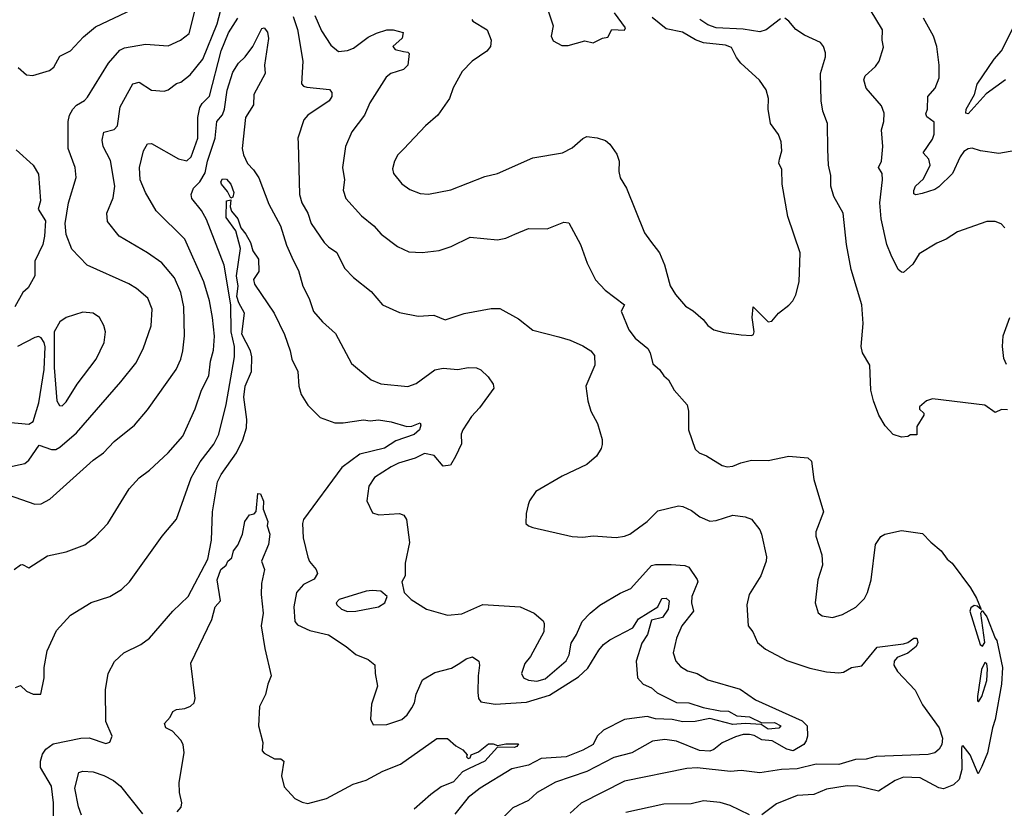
# Model space of a CAD drawing. Extents: x 1246230 to 1426786, y 660032 to 763141.
# Tile 206 of 256: x 1320322 to 1325049, y 709278 to 713064. Entities that reach past the tile are written whole.
import ezdxf

# ---------------------------------------------------------------- set-up
doc = ezdxf.new("R2010")
doc.units = 0

msp = doc.modelspace()

# ---------------------------------------------------------------- linework, layer by layer
at = {"layer": '0CON10XD'}
for points in [[(1322832.9, 713185), (1322882.5, 713035), (1322874, 712985), (1322882.3, 712962.3), (1322925, 712940), (1322955, 712940), (1323035, 712963.3), (1323075, 712953.3), (1323120, 712975), (1323145, 712980), (1323165, 713017.5), (1323225, 713013.3), (1323230, 713025), (1323177.8, 713097.8)], [(1320234, 710795), (1320395, 710738.1), (1320425, 710740), (1320467, 710763), (1320675, 710950), (1320724.2, 710985), (1320775, 711039.2), (1320872.2, 711117.8), (1320935, 711192), (1321073.3, 711385), (1321095, 711433.8), (1321104.6, 711474.6), (1321113.3, 711546.7), (1321110.3, 711685), (1321095.3, 711755), (1321065, 711824.4), (1321005, 711896.4), (1320935, 711945.5), (1320799.2, 712025), (1320742.7, 712095), (1320740.4, 712135), (1320770.5, 712209.5), (1320778, 712265), (1320757.4, 712387.4), (1320723.1, 712455), (1320717.5, 712485), (1320726.2, 712523.8), (1320775, 712537.5), (1320791.8, 712555), (1320804.7, 712645), (1320865, 712756.9), (1320895, 712764.4), (1320955, 712725.6), (1321015, 712721.4), (1321035, 712727.5), (1321075, 712757.1), (1321095, 712764.4), (1321140.2, 712799.8), (1321201.3, 712875), (1321270, 713045), (1321294.3, 713135.7)], [(1320314.7, 712834.7), (1320355, 712800), (1320385, 712796), (1320465, 712819.5), (1320485, 712836.9), (1320515, 712889.2), (1320565.8, 712915), (1320628.8, 712981.2), (1320685, 713029.5), (1320865, 713114.5)], [(1320647.1, 712692.9), (1320747.5, 712855), (1320802.1, 712917.9), (1320825, 712929.3), (1320925, 712946.4), (1321035, 712937.8), (1321094, 712965), (1321135, 712998), (1321162.9, 713105)], [(1325051.2, 712065), (1325034.2, 712084.2), (1325005.8, 712095.8), (1324965, 712095.8), (1324825, 712045.8), (1324770.3, 712009.7), (1324725, 711992), (1324640, 711940), (1324609.5, 711890.5), (1324565, 711851.2), (1324555, 711852), (1324540, 711865), (1324505, 711933.8), (1324484.6, 711985), (1324458.5, 712108.5), (1324451.3, 712185), (1324464.6, 712295), (1324461.8, 712325), (1324445.6, 712355), (1324458.6, 712385), (1324465.6, 712455), (1324460, 712535), (1324470, 712575), (1324471.9, 712615), (1324459.8, 712649.8), (1324385.8, 712735), (1324373.8, 712775), (1324381.2, 712795), (1324430.9, 712839.1), (1324448.1, 712865), (1324468.3, 712931.7), (1324462.5, 712965), (1324464.2, 713015), (1324405, 713112.5)], [(1320295.5, 710424.5), (1320325, 710447.5), (1320335, 710448.6), (1320365, 710432), (1320455, 710490.8), (1320545, 710508.9), (1320635, 710543.1), (1320685, 710582.5), (1320745, 710646), (1320847.6, 710812.4), (1320895, 710864.2), (1320945, 710901.9), (1321034.7, 710985.3), (1321105, 711064.3), (1321165, 711196), (1321194.2, 711285.8), (1321229.6, 711355), (1321238.2, 711425), (1321252.9, 711477.1), (1321257.2, 711545), (1321248.2, 711635), (1321233.4, 711715), (1321206.1, 711806.1), (1321115, 712010), (1320977.1, 712147.1), (1320926.4, 712235), (1320900.6, 712295), (1320897.5, 712355), (1320915.6, 712435), (1320935, 712468), (1320955, 712470), (1321085, 712395.6), (1321125, 712386), (1321145, 712406), (1321176.3, 712495), (1321177, 712595), (1321187.4, 712642.6), (1321197.9, 712662.1), (1321232.3, 712697.7), (1321288.4, 712915), (1321325, 713001.2), (1321369.3, 713070.7)], [(1321635, 713080), (1321655, 713016.7), (1321681.1, 712865), (1321675, 712756.7), (1321683.8, 712745), (1321700.4, 712740.4), (1321808.9, 712728.9), (1321820, 712715), (1321820.8, 712695), (1321807.1, 712675), (1321704.4, 712605), (1321686, 712584), (1321657.1, 712495), (1321659.2, 712470.8), (1321665.5, 712225), (1321676.4, 712185), (1321705.6, 712135), (1321721.5, 712085), (1321784.3, 711995), (1321805, 711973.1), (1321845, 711947.1), (1321880.6, 711870.6), (1321925, 711825.8), (1322009.8, 711759.8), (1322063.8, 711695), (1322145, 711658.6), (1322235, 711641.4), (1322310, 711645), (1322365, 711624), (1322455.8, 711654.2), (1322585, 711677.1), (1322627.7, 711677.7), (1322717.3, 711627.3), (1322785, 711572.9), (1322910.9, 711540.9), (1322965.4, 711525.4), (1323025, 711498.9), (1323064.2, 711475), (1323082.1, 711452.1), (1323082.5, 711405), (1323040, 711305), (1323048.8, 711235), (1323064.2, 711184.2), (1323096.2, 711125), (1323118.3, 711048.3), (1323118.8, 711025), (1323113.8, 711005), (1323091.7, 710968.3), (1323045, 710928), (1322926.6, 710873.4), (1322800.3, 710799.7), (1322770, 710755), (1322763.3, 710735), (1322753, 710693), (1322752.5, 710645), (1322763.9, 710633.9), (1322785, 710626.7), (1322975, 710582.5), (1323025, 710579.2), (1323075, 710585.8), (1323185, 710578.6), (1323225, 710584.3), (1323251.2, 710595), (1323334, 710655), (1323385, 710707.1), (1323485, 710730), (1323505, 710727.5), (1323547.9, 710707.9), (1323586.8, 710676.8), (1323635, 710657.5), (1323665, 710660), (1323745.5, 710685.5), (1323805, 710678.1), (1323835, 710665.7), (1323876, 710615), (1323884, 710595), (1323906.7, 710485), (1323905.6, 710465), (1323880, 710395), (1323824.5, 710305), (1323813.1, 710255), (1323819.2, 710155), (1323841.2, 710125), (1323864.2, 710074.2), (1323901.7, 710041.7), (1324005, 709988.5), (1324115, 709951.2), (1324195, 709933.8), (1324255, 709928.1), (1324277.6, 709932.4), (1324315.9, 709954.1), (1324365, 709962.9), (1324438.2, 710051.8), (1324565, 710068.2), (1324585.3, 710074.7), (1324615, 710095.6), (1324628.6, 710095), (1324634.6, 710075), (1324625.2, 710054.8), (1324585, 710022.5), (1324535, 710001.9), (1324520.8, 709985), (1324518, 709965), (1324536.2, 709935), (1324620.8, 709845), (1324655.7, 709775), (1324736.6, 709665), (1324752.7, 709615), (1324749.2, 709585), (1324737, 709563), (1324715, 709545.3), (1324683.4, 709536.6), (1324433, 709527), (1324385, 709514.1), (1324335, 709512.9), (1324255, 709488.3), (1324145, 709489.5), (1324055, 709468.1), (1323980, 709465), (1323875, 709449.4), (1323785, 709460.6), (1323735, 709455.5), (1323575, 709471.9), (1323525, 709469.2), (1323225, 709408.2), (1323017.1, 709302.9), (1322965, 709255.6)], [(1321739.3, 713085), (1321771.2, 713011.2), (1321815, 712942), (1321852.1, 712912.1), (1321895, 712916.8), (1321925, 712927.7), (1321995, 712980), (1322035, 712999.8), (1322085, 713014.7), (1322115.3, 713015.3), (1322162.7, 713002.7), (1322157.5, 712975), (1322113.1, 712935), (1322125, 712921.5), (1322165, 712911.8), (1322185, 712908.6), (1322191.7, 712901.7), (1322184.5, 712845), (1322165, 712824.7), (1322102.9, 712805), (1322081.1, 712788.9), (1322002.9, 712665), (1321976.9, 712605), (1321915.8, 712525), (1321885.6, 712455), (1321872.2, 712355), (1321880.5, 712295), (1321874.4, 712245), (1321888.1, 712205), (1321962.4, 712122.4), (1322022, 712075), (1322057.5, 712035), (1322135.5, 711975.5), (1322190.3, 711950.3), (1322254.3, 711945.7), (1322335, 711955.7), (1322393.3, 711975), (1322485, 712019.4), (1322615, 712006.9), (1322655, 712015.6), (1322698.8, 712035), (1322765, 712061.1), (1322855, 712060.8), (1322935, 712092), (1322958.3, 712088.3), (1323014, 711985), (1323045.7, 711895), (1323086.9, 711815), (1323132.5, 711765), (1323226.2, 711695), (1323210, 711665), (1323245.6, 711575.6), (1323276, 711535), (1323337.5, 711485), (1323348.6, 711465), (1323361.3, 711411.3), (1323394, 711385), (1323415, 711353.8), (1323436.2, 711335), (1323463.3, 711285), (1323525.9, 711215.9), (1323533.3, 711185), (1323532.5, 711095), (1323565, 711002.5), (1323584.3, 710984.3), (1323619.7, 710969.7), (1323695, 710923.8), (1323717.7, 710917.7), (1323745, 710920), (1323783.4, 710936.6), (1323835, 710949.4), (1323915, 710948.6), (1324015, 710968.6), (1324105, 710960.8), (1324123.8, 710945), (1324133.9, 710856.1), (1324181.2, 710701.2), (1324143.3, 710605), (1324144.5, 710584.5), (1324172.5, 710495), (1324176.2, 710445), (1324154, 710375), (1324141.2, 710265), (1324155, 710217.5), (1324175, 710202), (1324224.2, 710194.2), (1324272.1, 710207.9), (1324335.4, 710244.6), (1324377.5, 710285), (1324392.5, 710315), (1324409.2, 710375), (1324431.2, 710545), (1324456.1, 710583.9), (1324475.8, 710594.2), (1324555, 710611.2), (1324656.9, 710596.9), (1324695.8, 710555.8), (1324746.2, 710515), (1324774.3, 710474.3), (1324798.8, 710455), (1324886.6, 710336.6), (1324915, 710286.7), (1324937.5, 710232.5), (1324919.2, 710249.2), (1324905, 710251.9), (1324888.8, 710241.2), (1324882.9, 710225), (1324932.5, 710065), (1324945, 710056.9), (1324955.5, 710075), (1324936.7, 710215), (1324942.5, 710227.5), (1324965, 710196.7), (1325004.5, 710094.5), (1325013.8, 710083.8), (1325040, 709955), (1325036, 709874), (1325005.6, 709704.4), (1324992.2, 709665), (1324968.5, 709545), (1324940.5, 709479.5), (1324924.1, 709444.1), (1324885.3, 709535), (1324851.2, 709578.8), (1324845, 709576.7), (1324844.1, 709565.9), (1324844.7, 709465), (1324832.8, 709417.2), (1324805, 709391.5), (1324757.4, 709372.6), (1324735, 709376.2), (1324645, 709424.7), (1324565, 709427.5), (1324525, 709412.5), (1324445, 709361.2), (1324345, 709384.6), (1324295, 709386.2), (1324195, 709370), (1324135, 709344.4), (1324055, 709340), (1323955, 709299.1), (1323885, 709247.5)], [(1322492.5, 713065), (1322497, 713057), (1322565.9, 713015.9), (1322586, 712966), (1322581.9, 712935), (1322565, 712912.5), (1322494.3, 712865), (1322446.2, 712815), (1322403.2, 712736.8), (1322385.6, 712685), (1322329.4, 712605), (1322270.8, 712555), (1322165.6, 712444.4), (1322138, 712415), (1322121.4, 712385), (1322111.7, 712348.3), (1322115.8, 712325), (1322156.8, 712276.8), (1322195, 712249.2), (1322245, 712230), (1322285, 712226.9), (1322392.4, 712247.6), (1322555, 712310.8), (1322615, 712325.8), (1322785, 712400.8), (1322927.5, 712425), (1322975, 712448.8), (1323025, 712493.3), (1323045, 712503.3), (1323095, 712496.7), (1323133.9, 712483.9), (1323155.8, 712465.8), (1323187.9, 712417.9), (1323200.6, 712385), (1323197.5, 712335), (1323204.2, 712305), (1323235.7, 712255), (1323320.9, 712040.9), (1323351.1, 712001.1), (1323394.2, 711945), (1323417, 711887), (1323445, 711786.7), (1323470.8, 711745), (1323518.9, 711688.9), (1323555, 711665.8), (1323603.8, 711625), (1323625.8, 711595.8), (1323655, 711576), (1323702.3, 711562.3), (1323785, 711551.2), (1323835, 711547.5), (1323845, 711552.5), (1323848, 711565), (1323838, 711635), (1323842.5, 711685), (1323915, 711613.8), (1323933.6, 711616.4), (1323964.1, 711655.9), (1324015, 711693.3), (1324033.3, 711715), (1324047.3, 711742.7), (1324063.8, 711805), (1324069.2, 711945), (1324009.7, 712119.7), (1323983.1, 712275), (1323980.6, 712345), (1323967.1, 712375), (1323970, 712395), (1323981.5, 712435), (1323977.2, 712477.2), (1323965, 712513.3), (1323925.7, 712565), (1323916, 712635), (1323917.5, 712685), (1323905, 712726.7), (1323874.2, 712774.2), (1323784, 712855), (1323762.7, 712882.7), (1323740, 712930), (1323711.1, 712941.1), (1323605, 712952.3), (1323566.7, 712966.7), (1323504.4, 713004.4), (1323425, 713021), (1323357.6, 713075)], [(1323975, 713068.2), (1323905, 713015.4), (1323875, 713005.8), (1323795, 713019.3), (1323665, 713025.3), (1323625, 713039.4), (1323586.5, 713065)], [(1325065, 711190.5), (1325035, 711192.5), (1325005, 711179.2), (1324955, 711214.4), (1324705, 711243.8), (1324675.9, 711234.1), (1324642.5, 711205), (1324642.5, 711195), (1324662.5, 711175), (1324662.5, 711165), (1324629.5, 711110.5), (1324628.3, 711071.7), (1324598.3, 711071.7), (1324585, 711062.5), (1324555, 711060), (1324515, 711072.5), (1324477.5, 711115), (1324446.7, 711165), (1324421.2, 711235), (1324408.6, 711285), (1324404, 711405), (1324367.5, 711465), (1324361.9, 711495), (1324371.4, 711605), (1324364.2, 711695), (1324314.5, 711864.5), (1324291.1, 711985), (1324275.6, 712135), (1324230.6, 712215), (1324215.6, 712265), (1324216.4, 712316.4), (1324205.6, 712365), (1324201.4, 712441.4), (1324200.6, 712565), (1324178.1, 712625), (1324170, 712675), (1324166.7, 712805), (1324190.6, 712885), (1324190, 712905), (1324180.8, 712935), (1324166, 712955), (1324089.7, 712989.7), (1324047.8, 713017.8), (1324015, 713057.5), (1323995, 713072.2)], [(1325105, 712436.9), (1325021.9, 712421.9), (1324933.9, 712433.9), (1324895, 712446.7), (1324875, 712443.8), (1324855, 712430.8), (1324836.5, 712405), (1324800.7, 712325), (1324735, 712262.3), (1324715, 712249.3), (1324655, 712229.4), (1324625, 712223.5), (1324615, 712227.5), (1324614.1, 712244.1), (1324622.2, 712265), (1324660.5, 712299.5), (1324692.3, 712365), (1324686.2, 712395), (1324659.2, 712425), (1324705, 712490.8), (1324712.5, 712515), (1324711.5, 712571.5), (1324677.3, 712597.3), (1324672, 712612), (1324680.9, 712635), (1324682.5, 712695), (1324717.1, 712735), (1324735.6, 712785), (1324736.9, 712845), (1324724.3, 712935), (1324708.9, 712985), (1324661.3, 713071.3)], [(1321278.5, 711075), (1321313.7, 711216.3), (1321352.9, 711445), (1321353.3, 711495), (1321336.9, 711565), (1321334.8, 711695), (1321303.3, 711885), (1321218.9, 712105), (1321195, 712147.8), (1321148.6, 712205), (1321145.6, 712225.6), (1321156.2, 712255), (1321186.1, 712285), (1321211.7, 712328.3), (1321224, 712385), (1321260.3, 712495), (1321267.5, 712575), (1321295, 712607.2), (1321305.6, 712635), (1321318.4, 712725), (1321345, 712811.4), (1321371.9, 712855), (1321404.6, 712885.4), (1321441.9, 712935), (1321485, 713021.1), (1321495, 713024.4), (1321511.5, 713005), (1321516.4, 712973.6), (1321497.3, 712845), (1321500.9, 712805), (1321446.2, 712705), (1321444.4, 712655), (1321406.6, 712595), (1321389.2, 712445), (1321395.6, 712415), (1321415, 712374), (1321445, 712344), (1321470.6, 712305), (1321518.3, 712178.3), (1321573.2, 712075), (1321602.3, 711982.3), (1321635, 711909.2), (1321660.6, 711860.6), (1321680.4, 711785), (1321711.5, 711725), (1321733, 711663), (1321775, 711614), (1321837.6, 711557.6), (1321915, 711413.8), (1322010, 711335), (1322055.4, 711315.4), (1322185, 711302.9), (1322225, 711317.3), (1322315, 711383.8), (1322355, 711391.8), (1322425, 711385.6), (1322475, 711394.2), (1322515, 711392.5), (1322535, 711384), (1322570.3, 711350.3), (1322594.2, 711315), (1322597.5, 711295), (1322529.9, 711200.1), (1322490.8, 711159.2), (1322449.4, 711095), (1322441.9, 711075), (1322442.3, 711027.7), (1322413.6, 710966.4), (1322390, 710925), (1322355, 710920), (1322311.7, 710971.7), (1322265, 710980.9), (1322221.2, 710958.8), (1322141.2, 710935), (1322105, 710917.5), (1322025, 710866), (1321998, 710825), (1321988.8, 710755), (1322015, 710697.5), (1322046.4, 710686.4), (1322145, 710693.3), (1322165.8, 710685.8), (1322178.8, 710665), (1322194, 710555), (1322172.5, 710455), (1322172, 710395), (1322156.2, 710365), (1322168, 710315), (1322200.9, 710280.9), (1322274.4, 710234.4), (1322375, 710206), (1322445, 710212.5), (1322545, 710257.1), (1322725, 710246), (1322792.5, 710215), (1322835, 710177.5), (1322840, 710165), (1322837.5, 710125), (1322773.7, 710006.3), (1322747, 709973), (1322731.4, 709925), (1322740.8, 709905), (1322765, 709892.9), (1322805, 709888.4), (1322845, 709900), (1322945, 709986.9), (1322959.2, 710015), (1322969.1, 710070.9), (1322995, 710112), (1323022.7, 710175), (1323060, 710215), (1323107.1, 710252.9), (1323205, 710311.1), (1323256, 710334), (1323355, 710443.3), (1323375, 710448.8), (1323449.4, 710449.4), (1323515, 710444.2), (1323535, 710436.2), (1323575, 710376.7), (1323577.1, 710365), (1323548.5, 710295), (1323547.3, 710265), (1323556.5, 710225), (1323501.3, 710155), (1323475.3, 710094.7), (1323459.6, 710025), (1323472.1, 709985), (1323495, 709959.5), (1323528.3, 709938.3), (1323575, 709925.4), (1323625, 709894.5), (1323780.6, 709850.6), (1323855, 709799.6), (1324078.9, 709698.9), (1324101.9, 709675), (1324103.5, 709625), (1324098.2, 709601.8), (1324085.8, 709585), (1324035, 709554.8), (1324005, 709563), (1323935, 709601.9), (1323885, 709607), (1323847.7, 709627.7), (1323825, 709633), (1323795, 709632.9), (1323758, 709622), (1323695, 709592.1), (1323655, 709560), (1323635, 709553.3), (1323585, 709556), (1323475, 709601.2), (1323418.8, 709608.8), (1323359.9, 709600.1), (1323260.8, 709545), (1323175, 709521.8), (1323045, 709455.3), (1322895, 709403.8), (1322806, 709355), (1322764.6, 709315.4), (1322689.4, 709280.6), (1322623.1, 709215)], [(1325055, 712775.3), (1324961.5, 712708.5), (1324875, 712612.5), (1324864.6, 712614.6), (1324865.6, 712635), (1324905.2, 712704.8), (1324918.6, 712755), (1325000.9, 712875), (1325036.2, 712915), (1325092.3, 713025)], [(1320145, 710891.1), (1320346, 710934), (1320365, 710949.4), (1320415, 711022), (1320475, 711000), (1320495, 711001.5), (1320515, 711011.5), (1320595, 711080.9), (1320807.8, 711325), (1320879.5, 711415), (1320915.3, 711484.7), (1320952.5, 711595), (1320958.5, 711675), (1320936.9, 711726.9), (1320883, 711773), (1320845, 711796.5), (1320645, 711885.6), (1320572.8, 711962.8), (1320545, 712033.3), (1320539.6, 712085), (1320555.6, 712184.4), (1320593, 712307), (1320588.1, 712355), (1320554.4, 712445), (1320555.3, 712575.3), (1320560.6, 712605), (1320576.2, 712635), (1320595, 712653.6), (1320633.7, 712676.3), (1320647.1, 712692.9)], [(1320305, 712440), (1320386.2, 712365), (1320412.3, 712322.3), (1320422, 712195), (1320410.8, 712155), (1320445, 712098.8), (1320441.5, 712025), (1320432.5, 711985), (1320393.8, 711905), (1320393.8, 711835), (1320362.8, 711777.2), (1320336.2, 711753.8), (1320298.6, 711685)], [(1321335, 712207.5), (1321319.4, 712239.4), (1321291.1, 712275), (1321287.3, 712285), (1321295, 712300), (1321315, 712298.2), (1321335, 712274.4), (1321349.2, 712235), (1321345, 712212.9), (1321335, 712207.5)], [(1320484.5, 709205.5), (1320483.8, 709305), (1320474.6, 709385), (1320421.5, 709475), (1320421.5, 709505), (1320431.6, 709538.4), (1320447.1, 709562.9), (1320482.2, 709587.8), (1320615.4, 709615.4), (1320655, 709616.5), (1320735, 709588.9), (1320755, 709596), (1320765.6, 709625), (1320735.4, 709695), (1320733.4, 709846.6), (1320747.3, 709925), (1320777.1, 709982.9), (1320822.5, 710025), (1320904, 710065), (1320945.5, 710094.5), (1321056.9, 710225), (1321131.4, 710295), (1321225.2, 710474.8), (1321242.3, 710565), (1321247.9, 710702.1), (1321271.4, 710845), (1321289.1, 710880.9), (1321361.9, 710985), (1321393.6, 711046.4), (1321410.5, 711105), (1321412.3, 711145), (1321397.6, 711252.4), (1321404.2, 711305), (1321434.2, 711375.8), (1321436.3, 711445), (1321429.5, 711475), (1321389, 711555), (1321401, 711655), (1321373.3, 711705), (1321364.3, 711735), (1321369.9, 711785), (1321362.9, 711835), (1321381.3, 711965), (1321359.8, 712049.8), (1321312.5, 712115), (1321314.8, 712195), (1321335, 712200), (1321331.5, 712165), (1321339.2, 712145), (1321368.9, 712108.9), (1321382.9, 712065), (1321408.2, 712035), (1321430.6, 711995), (1321441.9, 711955), (1321468.9, 711915), (1321469.2, 711855), (1321445, 711817.5), (1321448.8, 711795), (1321544, 711655), (1321593.1, 711553.1), (1321621.1, 711475), (1321628.9, 711435), (1321657.8, 711375), (1321662.7, 711305), (1321673.3, 711265), (1321705, 711214.2), (1321764.6, 711154.6), (1321835, 711129.5), (1321875, 711128.9), (1321973.2, 711143.2), (1322005, 711138.9), (1322045, 711142.5), (1322105, 711133.8), (1322181.2, 711111.2), (1322205, 711112.8), (1322245, 711128), (1322248, 711118), (1322240.6, 711095), (1322215, 711073.5), (1322128.3, 711041.7), (1322072.5, 711007.5), (1321955, 710978), (1321867.7, 710915), (1321684.5, 710665), (1321679.1, 710645), (1321683.4, 710576.6), (1321704.5, 710484.5), (1321713.7, 710463.7), (1321745.5, 710425.5), (1321752, 710405), (1321735, 710378.8), (1321685, 710352.5), (1321651.4, 710315), (1321637.8, 710245), (1321643.1, 710175), (1321655, 710159.2), (1321715, 710131.9), (1321805, 710111.5), (1321890, 710055), (1321935, 710016.2), (1321995, 709993.3), (1322027.3, 709967.3), (1322028, 709925), (1322040, 709865), (1322011.5, 709778.5), (1322005.9, 709705.9), (1322019.5, 709679.5), (1322085, 709680), (1322156.7, 709705), (1322182.7, 709727.3), (1322205, 709760), (1322216.9, 709785), (1322225, 709826.7), (1322256, 709895), (1322315, 709930), (1322395, 709951.8), (1322434.2, 709975.8), (1322465, 709995.6), (1322495, 710005.7), (1322526, 709985), (1322530, 709965), (1322522.5, 709915), (1322521.1, 709835), (1322524.4, 709805), (1322535, 709790), (1322605, 709778.7), (1322755, 709788.3), (1322865, 709820.8), (1323005, 709910), (1323049.7, 709950.3), (1323102.2, 710037.8), (1323125, 710064.4), (1323155, 710087.5), (1323265, 710144.6), (1323292.2, 710187.8), (1323385.2, 710244.8), (1323405, 710285.3), (1323425, 710287.4), (1323440.6, 710275), (1323435, 710234.3), (1323407.5, 710195), (1323355, 710181.8), (1323336.7, 710113.3), (1323308.9, 710071.1), (1323280.8, 709985), (1323287.5, 709905), (1323315.8, 709875), (1323355, 709856.4), (1323383, 709833), (1323475, 709785.8), (1323535, 709784.8), (1323602.9, 709762.9), (1323685, 709746.7), (1323725, 709745.4), (1323765, 709721.7), (1323825, 709716.7), (1323885, 709689.3), (1323945, 709689.5), (1323975.3, 709674.7), (1323966.7, 709663.3), (1323915, 709657.7), (1323881.4, 709681.4), (1323805, 709685.6), (1323745, 709680.1), (1323635, 709710), (1323564.4, 709695.6), (1323505, 709693.1), (1323455, 709704.2), (1323375, 709708.6), (1323335, 709719.6), (1323261.2, 709708.8), (1323225.5, 709704.5), (1323125, 709652.9), (1323094.2, 709625), (1323074.3, 709585), (1323025, 709557.3), (1322945.5, 709525.5), (1322825, 709516.8), (1322765, 709486), (1322685, 709468), (1322533.1, 709375), (1322475, 709329.5), (1322410.4, 709249.6)], [(1320525, 711211.1), (1320545, 711229.4), (1320597.3, 711315), (1320689.4, 711435), (1320728.1, 711515), (1320733.1, 711565), (1320726.4, 711596.4), (1320704.3, 711635), (1320675, 711655.5), (1320625, 711659.5), (1320545, 711634.5), (1320515, 711613.1), (1320487.5, 711565), (1320486.8, 711395), (1320500.8, 711235), (1320512.4, 711212.4), (1320525, 711211.1)], [(1325059.2, 711409.2), (1325047, 711437), (1325040.9, 711495), (1325043.7, 711546.3), (1325075.3, 711634.7)], [(1320245, 711133.8), (1320365, 711122.6), (1320386.1, 711135), (1320414, 711225), (1320439, 711385), (1320443.4, 711493.4), (1320438.9, 711515), (1320425, 711537.1), (1320412.5, 711542.5), (1320395, 711538.5), (1320310.6, 711495)], [(1320301.7, 709858.3), (1320325, 709867.5), (1320355, 709840), (1320386.4, 709826.4), (1320423, 709827), (1320440, 709905), (1320440, 709955), (1320453.1, 710035), (1320498.3, 710131.7), (1320565, 710206), (1320665, 710265.8), (1320755, 710295.8), (1320811.3, 710328.7), (1320849.2, 710365), (1321005.5, 710584.5), (1321074.4, 710665.6), (1321144.7, 710865.3), (1321187.7, 710942.3), (1321254.2, 711025.8), (1321278.5, 711075)], [(1321077.9, 709262.1), (1321097, 709283), (1321100.6, 709305), (1321089.4, 709355), (1321087.7, 709402.3), (1321112.2, 709545), (1321105.9, 709585), (1321095, 709605.6), (1321055, 709648.6), (1321024, 709665), (1321016.7, 709685), (1321044.1, 709715.9), (1321057, 709743), (1321075, 709753.3), (1321115, 709758), (1321141.7, 709768.3), (1321160, 709785), (1321164.4, 709805.6), (1321143.5, 709975), (1321244.8, 710185), (1321260.7, 710245), (1321285.2, 710275), (1321269.2, 710375), (1321287.5, 710425), (1321312.5, 710445), (1321321.8, 710465), (1321339.9, 710480.1), (1321348.6, 710515), (1321368.8, 710541.2), (1321391.9, 710595), (1321403.3, 710655), (1321425, 710687.5), (1321447.5, 710692.5), (1321457, 710703), (1321465, 710788.8), (1321477.6, 710787.6), (1321492.7, 710752.7), (1321490, 710715), (1321512.5, 710655), (1321510, 710635), (1321522, 710595), (1321515.6, 710545), (1321483.1, 710465), (1321496.9, 710425), (1321482.2, 710357.8), (1321480.4, 710305), (1321490.4, 710215), (1321480.9, 710155), (1321498.2, 710045), (1321529.4, 709915), (1321512.9, 709875), (1321502.5, 709825), (1321473.4, 709766.6), (1321468, 709675), (1321489.2, 709595), (1321486.2, 709555), (1321495, 709543.8), (1321545, 709516), (1321576.1, 709516.1), (1321590, 709505), (1321578, 709435), (1321591.2, 709381.2), (1321643.3, 709325), (1321677.2, 709307.2), (1321705, 709301.1), (1321795, 709325.5), (1321922.5, 709395), (1321985, 709413.6), (1322065, 709456.9), (1322149.9, 709490.1), (1322325, 709612.9), (1322375, 709613.8), (1322415, 709578.8), (1322449.3, 709559.3), (1322470, 709535), (1322467.5, 709525), (1322475, 709517.5), (1322485, 709520), (1322490, 709535), (1322525, 709549.2), (1322572.7, 709587.3), (1322595, 709588.1), (1322615, 709580), (1322655, 709587.8), (1322717.1, 709587.1), (1322709.2, 709575), (1322695, 709570.8), (1322615, 709572.5), (1322554.6, 709505), (1322480.5, 709469.5), (1322447, 709453), (1322405, 709404.8), (1322345, 709382.1), (1322295, 709345.3), (1322216.4, 709273.6)], [(1321895, 710223.3), (1321935, 710224.5), (1322045, 710245.6), (1322074.5, 710265.5), (1322086.2, 710295), (1322055, 710320.6), (1322014.5, 710324.5), (1321985, 710320.9), (1321855, 710280), (1321841.4, 710265), (1321844.3, 710255), (1321867.5, 710235), (1321895, 710223.3)], [(1324925, 709790), (1324941.2, 709815), (1324965, 709892.5), (1324968.5, 709948.5), (1324965, 709972.5), (1324955, 709978.6), (1324940, 709945), (1324920.9, 709815), (1324920, 709795), (1324925, 709790)], [(1320618.5, 709245), (1320604.6, 709285), (1320586.2, 709375), (1320605, 709450), (1320625, 709457.1), (1320675, 709452.9), (1320725.8, 709435.8), (1320771.5, 709411.5), (1320805, 709384.3), (1320911.6, 709251.6)], [(1323825, 709246.5), (1323732.4, 709292.4), (1323685, 709306.8), (1323605, 709313.8), (1323545, 709300.4), (1323415, 709298.7), (1323232.4, 709257.6)]]:
    msp.add_lwpolyline(points, dxfattribs=at)

doc.saveas('drawing.dxf')
